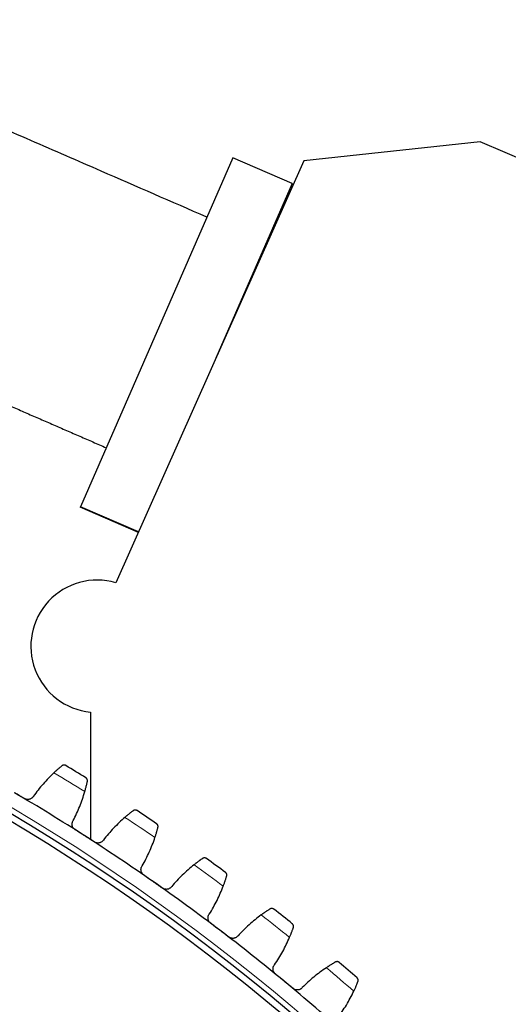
# Model space of a CAD drawing. Header units: inches. Extents: x 0 to 20790, y -12 to 14700.
# Tile 247 of 256: x 10354 to 10501, y 5091 to 5388. Entities that reach past the tile are written whole.
import ezdxf

# ---------------------------------------------------------------- set-up
doc = ezdxf.new("R2010")
doc.units = ezdxf.units.IN
doc.layers.add('1', color=7, linetype='Continuous', true_color=0xffffff)
doc.layers.add('254', color=7, linetype='Continuous', true_color=0xffffff)
doc.styles.add('latin_extended', font='simplex.shx')
doc.dimstyles.get("Standard").update_dxf_attribs({"dimtxt": 0.18, "dimasz": 0.18, "dimexe": 0.18, "dimexo": 0.0625, "dimgap": 0.09, "dimtad": 0, "dimtih": 1, "dimtoh": 1, "dimdec": 4, "dimzin": 0, "dimdsep": 46, "dimtxsty": 'Standard', "dimcen": 0.09, "dimadec": 0, "dimazin": 0, "dimtfac": 1, "dimtdec": 4, "dimtofl": 0, "dimtmove": 0, "dimatfit": 3, "dimfxl": 1, "dimtolj": 1, "dimtzin": 0, "dimarcsym": 0})

# ---------------------------------------------------------------- blocks, each defined once
blk = doc.blocks.new('_U11')
at = {"layer": '254', "color": 3, "linetype": 'Continuous', "lineweight": 13, "transparency": 16777216}
for p, q in [((10901.1, 7050.3), (12182.34, 7050.3)), ((12147.34, 6927.8), (12147.34, 4741.3)), ((10073.31, 4618.8), (12182.34, 4618.8))]:
    blk.add_line(p, q, dxfattribs=at)
at = {"layer": '254', "color": 3, "transparency": 16777216}
for points in [[(12167.76, 6927.8), (12126.92, 6927.8), (12147.34, 7050.3)], [(12126.92, 4741.3), (12167.76, 4741.3), (12147.34, 4618.8)]]:
    blk.add_solid(points, dxfattribs=at)
at = {"layer": 'Defpoints', "color": 0, "transparency": 16777216}
for p in [(10866.1, 7050.3), (10038.31, 4618.8), (12147.34, 4618.8)]:
    blk.add_point(p, dxfattribs=at)
at = {"layer": '254', "color": 2, "lineweight": 13, "transparency": 16777216, "insert": (11963.59, 5507.86), "char_height": 122.5, "attachment_point": 1, "rotation": 90, "style": 'latin_extended'}
blk.add_mtext('\\A1;2432', dxfattribs=at)

msp = doc.modelspace()

# ---------------------------------------------------------------- linework, layer by layer
at = {"layer": '1', "color": 2, "linetype": 'Continuous', "lineweight": 25}
for p, q in [((10492.933, 5351.199), (10439.703, 5345.416)), ((10508.017, 5344.796), (10492.933, 5351.199)), ((10418.238, 5346.378), (10372.277, 5240.961)), ((10436.164, 5338.562), (10418.238, 5346.378)), ((10439.703, 5345.416), (10382.964, 5217.98)), ((10436.164, 5338.562), (10413.159, 5285.798)), ((10372.277, 5240.961), (10372.228, 5240.849)), ((10389.746, 5233.211), (10372.228, 5240.849)), ((10389.796, 5233.324), (10372.277, 5240.961)), ((10375.31, 5178.897), (10375.31, 5140.405))]:
    msp.add_line(p, q, dxfattribs=at)
at = {"layer": '1', "color": 110, "linetype": 'Continuous', "lineweight": 13}
msp.add_circle((10038.31, 4618.796), 616.6, dxfattribs=at)
at = {"layer": '1', "color": 2, "linetype": 'Continuous', "lineweight": 25}
for radius in [615, 613]:
    msp.add_circle((10038.31, 4618.796), radius, dxfattribs=at)
for centre, radius, start, end in [((10377.309, 5198.796), 20, 73.57564, 264.26241), ((10038.31, 4618.796), 636, 58.150412, 58.792263), ((10038.31, 4618.796), 621, 57.324841, 59.617834), ((10038.31, 4618.796), 636, 55.857419, 56.499269), ((10038.31, 4618.796), 621, 55.031847, 57.324841), ((10038.31, 4618.796), 636, 53.564425, 54.206276), ((10038.31, 4618.796), 621, 52.738854, 55.031847), ((10038.31, 4618.796), 636, 51.271431, 51.913282), ((10038.31, 4618.796), 621, 50.44586, 52.738854), ((10038.31, 4618.796), 636, 48.978438, 49.620288), ((10038.31, 4618.796), 621, 48.152866, 50.44586)]:
    msp.add_arc(centre, radius, start, end, dxfattribs=at)
at = {"layer": '1', "color": 110, "linetype": 'Continuous', "lineweight": 13}
for start, end in [(57.976977, 58.965698), (55.683983, 56.672705), (53.39099, 54.379711), (51.097996, 52.086717), (48.805002, 49.793724)]:
    msp.add_arc((10038.31, 4618.796), 632.294, start, end, dxfattribs=at)
at = {"layer": '1', "color": 2, "linetype": 'Continuous', "lineweight": 25}
for points, knots in [([(10410.42, 5328.446), (10399.795, 5333.079), (10385.628, 5339.256), (10367.919, 5346.977), (10357.277, 5351.616), (10350.178, 5354.712), (10346.62, 5356.263)], [0, 0, 0, 0, 0.499626, 0.666168, 0.8327101, 1, 1, 1, 1]), ([(10366.699, 5162.684), (10366.631, 5162.628), (10366.557, 5162.568), (10366.399, 5162.438), (10366.233, 5162.3), (10366.048, 5162.145), (10365.927, 5162.042), (10365.903, 5162.022), (10365.853, 5161.979), (10365.828, 5161.958), (10365.753, 5161.893), (10365.701, 5161.849), (10365.546, 5161.715), (10365.44, 5161.622), (10365.222, 5161.431), (10365.111, 5161.332), (10364.94, 5161.179), (10364.883, 5161.128), (10364.796, 5161.049), (10364.766, 5161.022), (10364.708, 5160.969), (10364.678, 5160.942), (10364.53, 5160.807), (10364.411, 5160.696), (10364.29, 5160.583)], [0, 0, 0, 0, 0.125, 0.125, 0.25, 0.375, 0.375, 0.40625, 0.40625, 0.4375, 0.4375, 0.5, 0.5, 0.625, 0.625, 0.75, 0.75, 0.8125, 0.8125, 0.84375, 0.84375, 0.875, 0.875, 1, 1, 1, 1]), ([(10367.849, 5162.764), (10367.847, 5162.764), (10367.846, 5162.765), (10367.844, 5162.767), (10367.842, 5162.767), (10367.838, 5162.77), (10367.831, 5162.774), (10367.813, 5162.785), (10367.776, 5162.804), (10367.744, 5162.819), (10367.679, 5162.847), (10367.634, 5162.862), (10367.496, 5162.899), (10367.399, 5162.911), (10367.251, 5162.906), (10367.2, 5162.901), (10367.124, 5162.887), (10367.099, 5162.882), (10367.048, 5162.868), (10367.022, 5162.86), (10366.946, 5162.833), (10366.895, 5162.81), (10366.795, 5162.755), (10366.747, 5162.723), (10366.699, 5162.684)], [0, 0, 0, 0, 0.0039062, 0.0039062, 0.0078125, 0.0078125, 0.015625, 0.03125, 0.0625, 0.125, 0.125, 0.25, 0.25, 0.5, 0.5, 0.625, 0.625, 0.6875, 0.6875, 0.75, 0.75, 0.875, 0.875, 1, 1, 1, 1]), ([(10374.371, 5157.978), (10374.384, 5158.037), (10374.391, 5158.095), (10374.395, 5158.208), (10374.392, 5158.263), (10374.379, 5158.369), (10374.368, 5158.42), (10374.339, 5158.519), (10374.321, 5158.566), (10374.279, 5158.657), (10374.254, 5158.7), (10374.2, 5158.782), (10374.171, 5158.82), (10374.107, 5158.891), (10374.073, 5158.924), (10374.018, 5158.97), (10373.99, 5158.992), (10373.956, 5159.015), (10373.939, 5159.027), (10373.931, 5159.032), (10373.926, 5159.035), (10373.924, 5159.036), (10373.921, 5159.038)], [0, 0, 0, 0, 0.125, 0.125, 0.25, 0.25, 0.375, 0.375, 0.5, 0.5, 0.625, 0.625, 0.75, 0.75, 0.875, 0.875, 0.9375, 0.96875, 0.984375, 0.9921875, 0.9921875, 1, 1, 1, 1]), ([(10373.59, 5154.878), (10373.636, 5155.036), (10373.68, 5155.192), (10373.765, 5155.498), (10373.847, 5155.799), (10373.922, 5156.087), (10373.977, 5156.299), (10373.994, 5156.369), (10374.02, 5156.473), (10374.029, 5156.507), (10374.046, 5156.575), (10374.054, 5156.609), (10374.095, 5156.775), (10374.157, 5157.031), (10374.212, 5157.265), (10374.263, 5157.489), (10374.287, 5157.595), (10374.315, 5157.721), (10374.321, 5157.746), (10374.331, 5157.795), (10374.347, 5157.866), (10374.362, 5157.934), (10374.371, 5157.978)], [0, 0, 0, 0, 0.125, 0.125, 0.25, 0.375, 0.375, 0.4375, 0.4375, 0.46875, 0.46875, 0.5, 0.5, 0.625, 0.75, 0.75, 0.875, 0.875, 0.90625, 0.90625, 0.9375, 1, 1, 1, 1]), ([(10358.083, 5153.476), (10358.017, 5153.365), (10357.941, 5153.262), (10357.813, 5153.12), (10357.768, 5153.075), (10357.698, 5153.009), (10357.673, 5152.988), (10357.624, 5152.947), (10357.598, 5152.926), (10357.47, 5152.829), (10357.36, 5152.762), (10357.187, 5152.677), (10357.128, 5152.652), (10357.036, 5152.618), (10357.005, 5152.607), (10356.943, 5152.587), (10356.912, 5152.578), (10356.755, 5152.536), (10356.626, 5152.515), (10356.463, 5152.504), (10356.431, 5152.503), (10356.365, 5152.502), (10356.331, 5152.502), (10356.232, 5152.506), (10356.167, 5152.511), (10355.972, 5152.537), (10355.844, 5152.567), (10355.686, 5152.621), (10355.655, 5152.633), (10355.593, 5152.658), (10355.563, 5152.671), (10355.472, 5152.712), (10355.413, 5152.743), (10355.355, 5152.777)], [0, 0, 0, 0, 0.125, 0.125, 0.1875, 0.1875, 0.21875, 0.21875, 0.25, 0.25, 0.375, 0.375, 0.4375, 0.4375, 0.46875, 0.46875, 0.5, 0.5, 0.625, 0.625, 0.65625, 0.65625, 0.6875, 0.6875, 0.75, 0.75, 0.875, 0.875, 0.90625, 0.90625, 0.9375, 0.9375, 1, 1, 1, 1]), ([(10389.349, 5149.143), (10389.347, 5149.144), (10389.346, 5149.145), (10389.344, 5149.147), (10389.342, 5149.147), (10389.339, 5149.15), (10389.331, 5149.155), (10389.314, 5149.166), (10389.278, 5149.187), (10389.246, 5149.203), (10389.182, 5149.233), (10389.138, 5149.251), (10389.002, 5149.293), (10388.906, 5149.308), (10388.757, 5149.31), (10388.706, 5149.307), (10388.63, 5149.296), (10388.604, 5149.291), (10388.553, 5149.28), (10388.527, 5149.273), (10388.449, 5149.249), (10388.398, 5149.228), (10388.296, 5149.177), (10388.246, 5149.146), (10388.197, 5149.11)], [0, 0, 0, 0, 0.0039062, 0.0039062, 0.0078125, 0.0078125, 0.015625, 0.03125, 0.0625, 0.125, 0.125, 0.25, 0.25, 0.5, 0.5, 0.625, 0.625, 0.6875, 0.6875, 0.75, 0.75, 0.875, 0.875, 1, 1, 1, 1]), ([(10388.197, 5149.11), (10388.126, 5149.057), (10388.05, 5148.999), (10387.887, 5148.876), (10387.715, 5148.745), (10387.525, 5148.597), (10387.4, 5148.499), (10387.375, 5148.48), (10387.324, 5148.44), (10387.298, 5148.419), (10387.22, 5148.358), (10387.167, 5148.316), (10387.006, 5148.188), (10386.896, 5148.1), (10386.671, 5147.917), (10386.556, 5147.823), (10386.379, 5147.677), (10386.32, 5147.627), (10386.229, 5147.552), (10386.199, 5147.527), (10386.138, 5147.476), (10386.108, 5147.45), (10385.955, 5147.321), (10385.831, 5147.215), (10385.706, 5147.107)], [0, 0, 0, 0, 0.125, 0.125, 0.25, 0.375, 0.375, 0.40625, 0.40625, 0.4375, 0.4375, 0.5, 0.5, 0.625, 0.625, 0.75, 0.75, 0.8125, 0.8125, 0.84375, 0.84375, 0.875, 0.875, 1, 1, 1, 1]), ([(10370.68, 5143.376), (10370.623, 5143.412), (10370.516, 5143.489), (10370.367, 5143.619), (10370.277, 5143.715), (10370.212, 5143.791), (10370.191, 5143.817), (10370.151, 5143.87), (10370.132, 5143.896), (10370.038, 5144.032), (10369.975, 5144.146), (10369.91, 5144.297), (10369.898, 5144.327), (10369.881, 5144.373), (10369.875, 5144.389), (10369.864, 5144.42), (10369.838, 5144.498), (10369.801, 5144.639), (10369.78, 5144.767), (10369.765, 5144.895), (10369.761, 5144.96), (10369.758, 5145.156), (10369.768, 5145.284), (10369.802, 5145.473), (10369.816, 5145.535), (10369.842, 5145.628), (10369.851, 5145.659), (10369.872, 5145.72), (10369.882, 5145.75), (10369.94, 5145.9), (10369.998, 5146.015), (10370.067, 5146.124)], [0, 0, 0, 0, 0.0625, 0.125, 0.1875, 0.1875, 0.21875, 0.21875, 0.25, 0.25, 0.375, 0.375, 0.40625, 0.40625, 0.421875, 0.421875, 0.4375, 0.5, 0.5625, 0.5625, 0.625, 0.625, 0.75, 0.75, 0.8125, 0.8125, 0.84375, 0.84375, 0.875, 0.875, 1, 1, 1, 1]), ([(10394.77, 5141.034), (10394.822, 5141.191), (10394.873, 5141.345), (10394.97, 5141.647), (10395.063, 5141.944), (10395.15, 5142.229), (10395.213, 5142.439), (10395.234, 5142.508), (10395.264, 5142.611), (10395.274, 5142.645), (10395.293, 5142.712), (10395.303, 5142.745), (10395.351, 5142.91), (10395.423, 5143.163), (10395.487, 5143.395), (10395.547, 5143.616), (10395.575, 5143.722), (10395.608, 5143.846), (10395.615, 5143.871), (10395.627, 5143.919), (10395.646, 5143.99), (10395.664, 5144.057), (10395.675, 5144.1)], [0, 0, 0, 0, 0.125, 0.125, 0.25, 0.375, 0.375, 0.4375, 0.4375, 0.46875, 0.46875, 0.5, 0.5, 0.625, 0.75, 0.75, 0.875, 0.875, 0.90625, 0.90625, 0.9375, 1, 1, 1, 1]), ([(10395.675, 5144.1), (10395.69, 5144.159), (10395.699, 5144.217), (10395.708, 5144.329), (10395.707, 5144.384), (10395.698, 5144.491), (10395.689, 5144.542), (10395.664, 5144.642), (10395.648, 5144.691), (10395.609, 5144.783), (10395.587, 5144.827), (10395.536, 5144.91), (10395.508, 5144.95), (10395.447, 5145.023), (10395.414, 5145.058), (10395.362, 5145.106), (10395.335, 5145.129), (10395.302, 5145.154), (10395.285, 5145.166), (10395.277, 5145.171), (10395.272, 5145.174), (10395.27, 5145.176), (10395.268, 5145.178)], [0, 0, 0, 0, 0.125, 0.125, 0.25, 0.25, 0.375, 0.375, 0.5, 0.5, 0.625, 0.625, 0.75, 0.75, 0.875, 0.875, 0.9375, 0.96875, 0.984375, 0.9921875, 0.9921875, 1, 1, 1, 1]), ([(10379.219, 5140.254), (10379.149, 5140.146), (10379.069, 5140.046), (10378.935, 5139.909), (10378.889, 5139.865), (10378.815, 5139.803), (10378.79, 5139.783), (10378.739, 5139.743), (10378.713, 5139.724), (10378.581, 5139.632), (10378.469, 5139.569), (10378.292, 5139.492), (10378.232, 5139.469), (10378.139, 5139.438), (10378.107, 5139.428), (10378.044, 5139.411), (10378.013, 5139.403), (10377.854, 5139.368), (10377.725, 5139.352), (10377.562, 5139.348), (10377.529, 5139.348), (10377.463, 5139.35), (10377.43, 5139.351), (10377.331, 5139.359), (10377.266, 5139.367), (10377.072, 5139.4), (10376.945, 5139.436), (10376.79, 5139.496), (10376.76, 5139.509), (10376.699, 5139.536), (10376.669, 5139.55), (10376.58, 5139.595), (10376.522, 5139.629), (10376.465, 5139.665)], [0, 0, 0, 0, 0.125, 0.125, 0.1875, 0.1875, 0.21875, 0.21875, 0.25, 0.25, 0.375, 0.375, 0.4375, 0.4375, 0.46875, 0.46875, 0.5, 0.5, 0.625, 0.625, 0.65625, 0.65625, 0.6875, 0.6875, 0.75, 0.75, 0.875, 0.875, 0.90625, 0.90625, 0.9375, 0.9375, 1, 1, 1, 1]), ([(10409.135, 5134.687), (10409.062, 5134.636), (10408.983, 5134.582), (10408.816, 5134.465), (10408.639, 5134.341), (10408.442, 5134.201), (10408.314, 5134.108), (10408.288, 5134.09), (10408.235, 5134.052), (10408.208, 5134.032), (10408.128, 5133.974), (10408.073, 5133.934), (10407.907, 5133.813), (10407.794, 5133.729), (10407.562, 5133.556), (10407.443, 5133.466), (10407.261, 5133.327), (10407.199, 5133.28), (10407.106, 5133.209), (10407.075, 5133.184), (10407.012, 5133.136), (10406.981, 5133.111), (10406.822, 5132.988), (10406.694, 5132.888), (10406.565, 5132.785)], [0, 0, 0, 0, 0.125, 0.125, 0.25, 0.375, 0.375, 0.40625, 0.40625, 0.4375, 0.4375, 0.5, 0.5, 0.625, 0.625, 0.75, 0.75, 0.8125, 0.8125, 0.84375, 0.84375, 0.875, 0.875, 1, 1, 1, 1]), ([(10410.286, 5134.674), (10410.285, 5134.675), (10410.284, 5134.676), (10410.282, 5134.677), (10410.281, 5134.678), (10410.277, 5134.681), (10410.27, 5134.686), (10410.252, 5134.697), (10410.217, 5134.72), (10410.187, 5134.738), (10410.124, 5134.77), (10410.08, 5134.789), (10409.946, 5134.837), (10409.851, 5134.857), (10409.702, 5134.864), (10409.651, 5134.863), (10409.574, 5134.855), (10409.549, 5134.851), (10409.497, 5134.842), (10409.47, 5134.836), (10409.392, 5134.815), (10409.34, 5134.797), (10409.236, 5134.75), (10409.185, 5134.721), (10409.135, 5134.687)], [0, 0, 0, 0, 0.0039062, 0.0039062, 0.0078125, 0.0078125, 0.015625, 0.03125, 0.0625, 0.125, 0.125, 0.25, 0.25, 0.5, 0.5, 0.625, 0.625, 0.6875, 0.6875, 0.75, 0.75, 0.875, 0.875, 1, 1, 1, 1]), ([(10391.402, 5129.657), (10391.347, 5129.696), (10391.242, 5129.777), (10391.099, 5129.913), (10391.013, 5130.013), (10390.951, 5130.091), (10390.932, 5130.118), (10390.893, 5130.172), (10390.875, 5130.2), (10390.787, 5130.339), (10390.728, 5130.456), (10390.67, 5130.609), (10390.659, 5130.64), (10390.643, 5130.687), (10390.638, 5130.702), (10390.629, 5130.734), (10390.606, 5130.813), (10390.574, 5130.955), (10390.558, 5131.084), (10390.549, 5131.213), (10390.547, 5131.278), (10390.552, 5131.473), (10390.567, 5131.601), (10390.608, 5131.788), (10390.625, 5131.85), (10390.655, 5131.942), (10390.665, 5131.972), (10390.688, 5132.033), (10390.7, 5132.062), (10390.764, 5132.21), (10390.826, 5132.322), (10390.899, 5132.428)], [0, 0, 0, 0, 0.0625, 0.125, 0.1875, 0.1875, 0.21875, 0.21875, 0.25, 0.25, 0.375, 0.375, 0.40625, 0.40625, 0.421875, 0.421875, 0.4375, 0.5, 0.5625, 0.5625, 0.625, 0.625, 0.75, 0.75, 0.8125, 0.8125, 0.84375, 0.84375, 0.875, 0.875, 1, 1, 1, 1]), ([(10415.379, 5126.354), (10415.438, 5126.509), (10415.494, 5126.66), (10415.603, 5126.959), (10415.709, 5127.251), (10415.807, 5127.533), (10415.878, 5127.74), (10415.901, 5127.808), (10415.936, 5127.91), (10415.947, 5127.943), (10415.969, 5128.009), (10415.98, 5128.042), (10416.034, 5128.205), (10416.117, 5128.455), (10416.19, 5128.684), (10416.259, 5128.903), (10416.291, 5129.007), (10416.329, 5129.13), (10416.337, 5129.155), (10416.351, 5129.202), (10416.373, 5129.273), (10416.393, 5129.339), (10416.406, 5129.382)], [0, 0, 0, 0, 0.125, 0.125, 0.25, 0.375, 0.375, 0.4375, 0.4375, 0.46875, 0.46875, 0.5, 0.5, 0.625, 0.75, 0.75, 0.875, 0.875, 0.90625, 0.90625, 0.9375, 1, 1, 1, 1]), ([(10416.406, 5129.382), (10416.423, 5129.44), (10416.435, 5129.497), (10416.448, 5129.609), (10416.45, 5129.664), (10416.445, 5129.771), (10416.438, 5129.823), (10416.417, 5129.924), (10416.403, 5129.972), (10416.368, 5130.067), (10416.347, 5130.111), (10416.3, 5130.197), (10416.273, 5130.237), (10416.215, 5130.313), (10416.184, 5130.349), (10416.133, 5130.399), (10416.107, 5130.423), (10416.075, 5130.449), (10416.059, 5130.462), (10416.052, 5130.467), (10416.047, 5130.471), (10416.044, 5130.473), (10416.042, 5130.475)], [0, 0, 0, 0, 0.125, 0.125, 0.25, 0.25, 0.375, 0.375, 0.5, 0.5, 0.625, 0.625, 0.75, 0.75, 0.875, 0.875, 0.9375, 0.96875, 0.984375, 0.9921875, 0.9921875, 1, 1, 1, 1]), ([(10399.81, 5126.197), (10399.735, 5126.091), (10399.651, 5125.995), (10399.512, 5125.863), (10399.464, 5125.822), (10399.388, 5125.762), (10399.362, 5125.743), (10399.309, 5125.706), (10399.283, 5125.688), (10399.147, 5125.601), (10399.032, 5125.543), (10398.853, 5125.472), (10398.791, 5125.451), (10398.697, 5125.425), (10398.665, 5125.416), (10398.602, 5125.402), (10398.57, 5125.395), (10398.41, 5125.366), (10398.281, 5125.355), (10398.117, 5125.358), (10398.085, 5125.359), (10398.019, 5125.363), (10397.986, 5125.366), (10397.887, 5125.378), (10397.822, 5125.388), (10397.63, 5125.43), (10397.505, 5125.47), (10397.352, 5125.536), (10397.322, 5125.55), (10397.262, 5125.58), (10397.233, 5125.596), (10397.146, 5125.644), (10397.089, 5125.68), (10397.034, 5125.718)], [0, 0, 0, 0, 0.125, 0.125, 0.1875, 0.1875, 0.21875, 0.21875, 0.25, 0.25, 0.375, 0.375, 0.4375, 0.4375, 0.46875, 0.46875, 0.5, 0.5, 0.625, 0.625, 0.65625, 0.65625, 0.6875, 0.6875, 0.75, 0.75, 0.875, 0.875, 0.90625, 0.90625, 0.9375, 0.9375, 1, 1, 1, 1]), ([(10430.629, 5119.378), (10430.628, 5119.379), (10430.626, 5119.38), (10430.624, 5119.382), (10430.623, 5119.383), (10430.619, 5119.385), (10430.612, 5119.391), (10430.596, 5119.403), (10430.562, 5119.427), (10430.531, 5119.446), (10430.47, 5119.481), (10430.427, 5119.502), (10430.295, 5119.555), (10430.2, 5119.578), (10430.052, 5119.591), (10430.002, 5119.592), (10429.924, 5119.588), (10429.898, 5119.585), (10429.846, 5119.578), (10429.82, 5119.573), (10429.74, 5119.555), (10429.687, 5119.539), (10429.582, 5119.496), (10429.53, 5119.469), (10429.478, 5119.437)], [0, 0, 0, 0, 0.0039063, 0.0039063, 0.0078125, 0.0078125, 0.015625, 0.03125, 0.0625, 0.125, 0.125, 0.25, 0.25, 0.5, 0.5, 0.625, 0.625, 0.6875, 0.6875, 0.75, 0.75, 0.875, 0.875, 1, 1, 1, 1]), ([(10411.558, 5115.121), (10411.505, 5115.162), (10411.404, 5115.247), (10411.266, 5115.389), (10411.184, 5115.492), (10411.126, 5115.573), (10411.107, 5115.6), (10411.071, 5115.656), (10411.054, 5115.684), (10410.971, 5115.827), (10410.918, 5115.946), (10410.865, 5116.101), (10410.855, 5116.132), (10410.842, 5116.18), (10410.837, 5116.196), (10410.829, 5116.228), (10410.809, 5116.307), (10410.783, 5116.451), (10410.773, 5116.58), (10410.768, 5116.709), (10410.769, 5116.774), (10410.781, 5116.969), (10410.802, 5117.096), (10410.851, 5117.282), (10410.87, 5117.343), (10410.903, 5117.434), (10410.915, 5117.464), (10410.94, 5117.523), (10410.954, 5117.552), (10411.023, 5117.697), (10411.09, 5117.807), (10411.167, 5117.91)], [0, 0, 0, 0, 0.0625, 0.125, 0.1875, 0.1875, 0.21875, 0.21875, 0.25, 0.25, 0.375, 0.375, 0.40625, 0.40625, 0.421875, 0.421875, 0.4375, 0.5, 0.5625, 0.5625, 0.625, 0.625, 0.75, 0.75, 0.8125, 0.8125, 0.84375, 0.84375, 0.875, 0.875, 1, 1, 1, 1]), ([(10429.478, 5119.437), (10429.403, 5119.389), (10429.323, 5119.338), (10429.151, 5119.229), (10428.969, 5119.111), (10428.767, 5118.979), (10428.635, 5118.892), (10428.608, 5118.874), (10428.554, 5118.838), (10428.527, 5118.82), (10428.444, 5118.765), (10428.388, 5118.727), (10428.217, 5118.613), (10428.101, 5118.534), (10427.862, 5118.37), (10427.739, 5118.285), (10427.551, 5118.154), (10427.488, 5118.109), (10427.392, 5118.041), (10427.36, 5118.018), (10427.295, 5117.972), (10427.263, 5117.949), (10427.1, 5117.833), (10426.968, 5117.737), (10426.834, 5117.64)], [0, 0, 0, 0, 0.125, 0.125, 0.25, 0.375, 0.375, 0.40625, 0.40625, 0.4375, 0.4375, 0.5, 0.5, 0.625, 0.625, 0.75, 0.75, 0.8125, 0.8125, 0.84375, 0.84375, 0.875, 0.875, 1, 1, 1, 1]), ([(10435.384, 5110.861), (10435.449, 5111.013), (10435.511, 5111.163), (10435.632, 5111.456), (10435.749, 5111.745), (10435.859, 5112.022), (10435.938, 5112.226), (10435.964, 5112.293), (10436.003, 5112.393), (10436.015, 5112.426), (10436.04, 5112.492), (10436.053, 5112.524), (10436.113, 5112.684), (10436.205, 5112.931), (10436.288, 5113.157), (10436.365, 5113.373), (10436.402, 5113.476), (10436.445, 5113.597), (10436.453, 5113.621), (10436.47, 5113.668), (10436.494, 5113.738), (10436.517, 5113.803), (10436.531, 5113.845)], [0, 0, 0, 0, 0.125, 0.125, 0.25, 0.375, 0.375, 0.4375, 0.4375, 0.46875, 0.46875, 0.5, 0.5, 0.625, 0.75, 0.75, 0.875, 0.875, 0.90625, 0.90625, 0.9375, 1, 1, 1, 1]), ([(10436.531, 5113.845), (10436.551, 5113.903), (10436.565, 5113.96), (10436.583, 5114.071), (10436.586, 5114.126), (10436.586, 5114.233), (10436.581, 5114.285), (10436.564, 5114.386), (10436.552, 5114.436), (10436.521, 5114.531), (10436.502, 5114.577), (10436.458, 5114.664), (10436.433, 5114.705), (10436.378, 5114.784), (10436.348, 5114.821), (10436.3, 5114.873), (10436.275, 5114.898), (10436.244, 5114.925), (10436.228, 5114.939), (10436.221, 5114.944), (10436.216, 5114.948), (10436.214, 5114.95), (10436.212, 5114.952)], [0, 0, 0, 0, 0.125, 0.125, 0.25, 0.25, 0.375, 0.375, 0.5, 0.5, 0.625, 0.625, 0.75, 0.75, 0.875, 0.875, 0.9375, 0.96875, 0.984375, 0.9921875, 0.9921875, 1, 1, 1, 1]), ([(10419.821, 5111.327), (10419.742, 5111.225), (10419.654, 5111.132), (10419.511, 5111.006), (10419.461, 5110.966), (10419.382, 5110.91), (10419.356, 5110.892), (10419.302, 5110.856), (10419.274, 5110.839), (10419.135, 5110.758), (10419.018, 5110.705), (10418.836, 5110.641), (10418.774, 5110.623), (10418.679, 5110.6), (10418.647, 5110.593), (10418.583, 5110.581), (10418.55, 5110.576), (10418.39, 5110.553), (10418.26, 5110.547), (10418.097, 5110.556), (10418.064, 5110.559), (10417.998, 5110.566), (10417.965, 5110.57), (10417.868, 5110.585), (10417.803, 5110.599), (10417.613, 5110.648), (10417.489, 5110.693), (10417.339, 5110.765), (10417.31, 5110.781), (10417.251, 5110.813), (10417.222, 5110.829), (10417.137, 5110.882), (10417.082, 5110.919), (10417.029, 5110.96)], [0, 0, 0, 0, 0.125, 0.125, 0.1875, 0.1875, 0.21875, 0.21875, 0.25, 0.25, 0.375, 0.375, 0.4375, 0.4375, 0.46875, 0.46875, 0.5, 0.5, 0.625, 0.625, 0.65625, 0.65625, 0.6875, 0.6875, 0.75, 0.75, 0.875, 0.875, 0.90625, 0.90625, 0.9375, 0.9375, 1, 1, 1, 1]), ([(10431.117, 5099.79), (10431.066, 5099.833), (10430.968, 5099.923), (10430.836, 5100.07), (10430.758, 5100.176), (10430.703, 5100.259), (10430.685, 5100.287), (10430.652, 5100.344), (10430.636, 5100.373), (10430.559, 5100.519), (10430.51, 5100.64), (10430.464, 5100.797), (10430.455, 5100.829), (10430.443, 5100.877), (10430.44, 5100.893), (10430.433, 5100.925), (10430.416, 5101.005), (10430.396, 5101.15), (10430.391, 5101.28), (10430.391, 5101.409), (10430.395, 5101.474), (10430.415, 5101.668), (10430.441, 5101.794), (10430.497, 5101.978), (10430.518, 5102.038), (10430.555, 5102.127), (10430.568, 5102.157), (10430.596, 5102.215), (10430.61, 5102.244), (10430.686, 5102.386), (10430.757, 5102.492), (10430.838, 5102.593)], [0, 0, 0, 0, 0.0625, 0.125, 0.1875, 0.1875, 0.21875, 0.21875, 0.25, 0.25, 0.375, 0.375, 0.40625, 0.40625, 0.421875, 0.421875, 0.4375, 0.5, 0.5625, 0.5625, 0.625, 0.625, 0.75, 0.75, 0.8125, 0.8125, 0.84375, 0.84375, 0.875, 0.875, 1, 1, 1, 1]), ([(10449.196, 5103.386), (10449.119, 5103.341), (10449.036, 5103.293), (10448.86, 5103.19), (10448.673, 5103.081), (10448.467, 5102.957), (10448.331, 5102.875), (10448.303, 5102.858), (10448.248, 5102.825), (10448.22, 5102.807), (10448.135, 5102.756), (10448.077, 5102.72), (10447.902, 5102.613), (10447.783, 5102.538), (10447.537, 5102.384), (10447.412, 5102.304), (10447.219, 5102.18), (10447.154, 5102.138), (10447.055, 5102.074), (10447.022, 5102.053), (10446.956, 5102.01), (10446.922, 5101.988), (10446.755, 5101.878), (10446.619, 5101.788), (10446.482, 5101.696)], [0, 0, 0, 0, 0.125, 0.125, 0.25, 0.375, 0.375, 0.40625, 0.40625, 0.4375, 0.4375, 0.5, 0.5, 0.625, 0.625, 0.75, 0.75, 0.8125, 0.8125, 0.84375, 0.84375, 0.875, 0.875, 1, 1, 1, 1]), ([(10450.343, 5103.281), (10450.342, 5103.282), (10450.34, 5103.283), (10450.338, 5103.285), (10450.337, 5103.286), (10450.334, 5103.288), (10450.327, 5103.294), (10450.311, 5103.307), (10450.278, 5103.332), (10450.248, 5103.352), (10450.188, 5103.39), (10450.146, 5103.413), (10450.016, 5103.471), (10449.923, 5103.498), (10449.775, 5103.517), (10449.725, 5103.52), (10449.647, 5103.518), (10449.621, 5103.517), (10449.569, 5103.511), (10449.542, 5103.508), (10449.462, 5103.493), (10449.409, 5103.479), (10449.302, 5103.44), (10449.248, 5103.416), (10449.196, 5103.386)], [0, 0, 0, 0, 0.0039063, 0.0039063, 0.0078125, 0.0078125, 0.015625, 0.03125, 0.0625, 0.125, 0.125, 0.25, 0.25, 0.5, 0.5, 0.625, 0.625, 0.6875, 0.6875, 0.75, 0.75, 0.875, 0.875, 1, 1, 1, 1]), ([(10454.754, 5094.58), (10454.824, 5094.73), (10454.893, 5094.877), (10455.025, 5095.165), (10455.154, 5095.449), (10455.274, 5095.722), (10455.362, 5095.922), (10455.391, 5095.988), (10455.433, 5096.087), (10455.447, 5096.119), (10455.474, 5096.183), (10455.488, 5096.215), (10455.555, 5096.373), (10455.657, 5096.616), (10455.748, 5096.838), (10455.835, 5097.051), (10455.875, 5097.152), (10455.923, 5097.272), (10455.932, 5097.296), (10455.951, 5097.342), (10455.978, 5097.41), (10456.003, 5097.475), (10456.019, 5097.516)], [0, 0, 0, 0, 0.125, 0.125, 0.25, 0.375, 0.375, 0.4375, 0.4375, 0.46875, 0.46875, 0.5, 0.5, 0.625, 0.75, 0.75, 0.875, 0.875, 0.90625, 0.90625, 0.9375, 1, 1, 1, 1]), ([(10456.019, 5097.516), (10456.041, 5097.573), (10456.057, 5097.629), (10456.079, 5097.74), (10456.085, 5097.794), (10456.089, 5097.901), (10456.086, 5097.953), (10456.074, 5098.056), (10456.063, 5098.105), (10456.036, 5098.202), (10456.019, 5098.248), (10455.979, 5098.337), (10455.955, 5098.38), (10455.904, 5098.46), (10455.875, 5098.498), (10455.829, 5098.552), (10455.805, 5098.578), (10455.775, 5098.607), (10455.76, 5098.621), (10455.753, 5098.627), (10455.748, 5098.631), (10455.746, 5098.633), (10455.744, 5098.635)], [0, 0, 0, 0, 0.125, 0.125, 0.25, 0.25, 0.375, 0.375, 0.5, 0.5, 0.625, 0.625, 0.75, 0.75, 0.875, 0.875, 0.9375, 0.96875, 0.984375, 0.9921875, 0.9921875, 1, 1, 1, 1]), ([(10439.221, 5095.668), (10439.138, 5095.57), (10439.047, 5095.48), (10438.898, 5095.36), (10438.847, 5095.322), (10438.767, 5095.269), (10438.739, 5095.252), (10438.684, 5095.219), (10438.655, 5095.203), (10438.513, 5095.128), (10438.394, 5095.079), (10438.21, 5095.023), (10438.147, 5095.007), (10438.051, 5094.988), (10438.019, 5094.982), (10437.954, 5094.973), (10437.922, 5094.969), (10437.76, 5094.952), (10437.63, 5094.952), (10437.468, 5094.968), (10437.435, 5094.971), (10437.37, 5094.981), (10437.337, 5094.987), (10437.24, 5095.006), (10437.176, 5095.022), (10436.988, 5095.078), (10436.866, 5095.128), (10436.719, 5095.207), (10436.69, 5095.223), (10436.633, 5095.258), (10436.605, 5095.275), (10436.522, 5095.331), (10436.468, 5095.371), (10436.417, 5095.413)], [0, 0, 0, 0, 0.125, 0.125, 0.1875, 0.1875, 0.21875, 0.21875, 0.25, 0.25, 0.375, 0.375, 0.4375, 0.4375, 0.46875, 0.46875, 0.5, 0.5, 0.625, 0.625, 0.65625, 0.65625, 0.6875, 0.6875, 0.75, 0.75, 0.875, 0.875, 0.90625, 0.90625, 0.9375, 0.9375, 1, 1, 1, 1])]:
    msp.add_open_spline(points, degree=3, knots=knots, dxfattribs=at)
for points, degree in [([(10316.286, 5286.579), (10348.166, 5272.679), (10380.046, 5258.78)], 2), ([(10364.29, 5160.583), (10363.712, 5160.043), (10362.586, 5158.936), (10360.989, 5157.198), (10359.483, 5155.382), (10358.539, 5154.12), (10358.083, 5153.476)], 3), ([(10355.355, 5152.777), (10354.367, 5153.356), (10353.378, 5153.936), (10352.39, 5154.515)], 3), ([(10370.067, 5146.124), (10370.434, 5146.823), (10371.132, 5148.236), (10372.068, 5150.401), (10372.894, 5152.612), (10373.371, 5154.117), (10373.59, 5154.878)], 3), ([(10385.706, 5147.107), (10385.106, 5146.59), (10383.937, 5145.53), (10382.272, 5143.857), (10380.694, 5142.103), (10379.701, 5140.879), (10379.219, 5140.254)], 3), ([(10373.573, 5141.52), (10372.608, 5142.139), (10371.644, 5142.757), (10370.68, 5143.376)], 3), ([(10376.465, 5139.665), (10375.501, 5140.283), (10374.537, 5140.902), (10373.573, 5141.52)], 3), ([(10390.899, 5132.428), (10391.294, 5133.112), (10392.048, 5134.496), (10393.07, 5136.622), (10393.984, 5138.798), (10394.52, 5140.283), (10394.77, 5141.034)], 3), ([(10406.565, 5132.785), (10405.945, 5132.293), (10404.735, 5131.279), (10403.004, 5129.675), (10401.357, 5127.985), (10400.316, 5126.802), (10399.81, 5126.197)], 3), ([(10394.218, 5127.688), (10393.279, 5128.344), (10392.341, 5129.001), (10391.402, 5129.657)], 3), ([(10397.034, 5125.718), (10396.096, 5126.375), (10395.157, 5127.031), (10394.218, 5127.688)], 3), ([(10411.167, 5117.91), (10411.589, 5118.577), (10412.398, 5119.93), (10413.504, 5122.013), (10414.504, 5124.152), (10415.1, 5125.614), (10415.379, 5126.354)], 3), ([(10426.834, 5117.64), (10426.196, 5117.173), (10424.946, 5116.209), (10423.152, 5114.674), (10421.439, 5113.052), (10420.351, 5111.912), (10419.821, 5111.327)], 3), ([(10414.294, 5113.041), (10413.382, 5113.734), (10412.47, 5114.428), (10411.558, 5115.121)], 3), ([(10417.029, 5110.96), (10416.117, 5111.653), (10415.205, 5112.347), (10414.294, 5113.041)], 3), ([(10430.838, 5102.593), (10431.286, 5103.242), (10432.148, 5104.561), (10433.337, 5106.599), (10434.422, 5108.696), (10435.075, 5110.133), (10435.384, 5110.861)], 3), ([(10446.482, 5101.696), (10445.825, 5101.254), (10444.537, 5100.341), (10442.684, 5098.88), (10440.907, 5097.327), (10439.775, 5096.232), (10439.221, 5095.668)], 3), ([(10433.767, 5097.602), (10432.884, 5098.331), (10432.001, 5099.061), (10431.117, 5099.79)], 3), ([(10436.417, 5095.413), (10435.534, 5096.143), (10434.65, 5096.872), (10433.767, 5097.602)], 3), ([(10449.88, 5086.5), (10450.354, 5087.132), (10451.268, 5088.415), (10452.538, 5090.404), (10453.705, 5092.455), (10454.416, 5093.865), (10454.754, 5094.58)], 3)]:
    msp.add_open_spline(points, degree=degree, dxfattribs=at)

# ---------------------------------------------------------------- dimensions: what is measured, and where the dimension line sits
at = {"layer": '254', "color": 2, "linetype": 'Continuous', "lineweight": 13}
dim = msp.add_linear_dim(base=(12147.341658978, 4618.796493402), p1=(10866.10138985, 7050.296493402), p2=(10038.309914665, 4618.796493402), angle=90, dimstyle='Standard', override={"dimscale": 35, "dimtxt": 3.5, "dimasz": 3.5, "dimexe": 1, "dimexo": 1, "dimgap": 1.75, "dimtad": 1, "dimtih": 0, "dimtoh": 0, "dimdec": 0, "dimlfac": 1, "dimzin": 8, "dimdsep": 46, "dimlunit": 2, "dimtxsty": 'latin_extended', "dimsah": 1, "dimse1": 0, "dimse2": 0, "dimsd1": 0, "dimsd2": 0, "dimclrd": 3, "dimclre": 3, "dimclrt": 2, "dimtol": 0, "dimtm": -0.1, "dimtfac": 0.714286, "dimtdec": 3, "dimtofl": 1, "dimtmove": 0, "dimtzin": 8, "dimlwd": 13, "dimlwe": 13}, dxfattribs=at)
dim.commit()
dim.dimension.update_dxf_attribs({"geometry": '_U11', "text_midpoint": (12147.341658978, 5723.693359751), "dimtype": 160})

doc.saveas('drawing.dxf')
